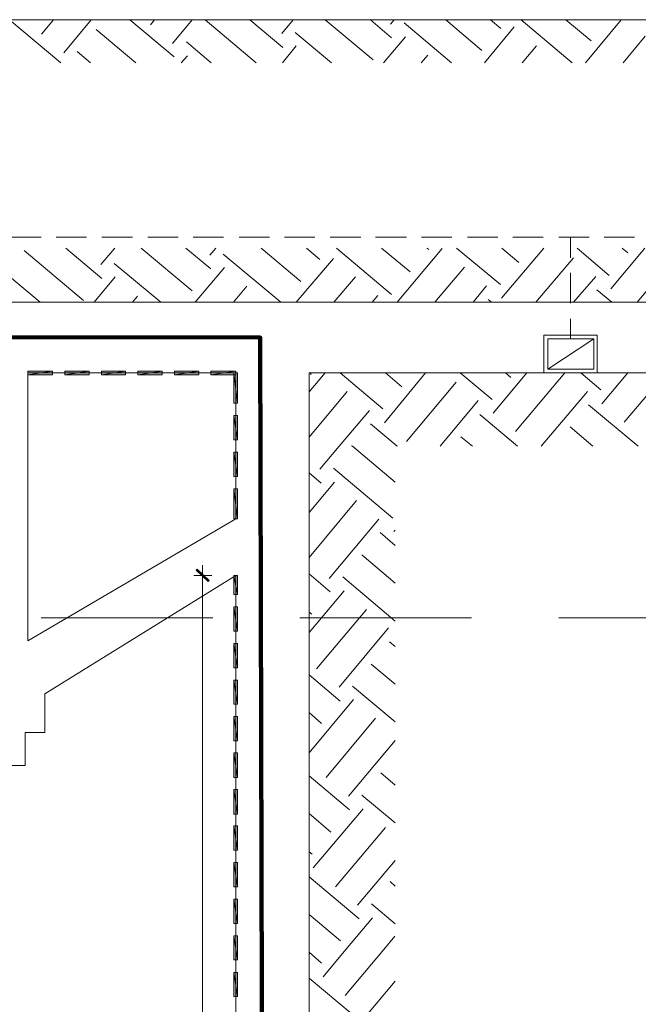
# Model space of a CAD drawing. Header units: inches. Extents: x 1504 to 12593, y -807 to 3183.
# Tile 99 of 256: x 3689 to 4196, y 1540 to 2347. Entities that reach past the tile are written whole.
import ezdxf

# ---------------------------------------------------------------- set-up
doc = ezdxf.new("R2010")
doc.units = ezdxf.units.IN
doc.header["$MEASUREMENT"] = 0
for name, color, linetype in [('at_Entity', 7, 'Continuous'), ('at_Rect', 7, 'Continuous'), ('at_Solid', 7, 'Continuous')]:
    doc.layers.add(name, color=color, linetype=linetype)

msp = doc.modelspace()

# ---------------------------------------------------------------- hatches: boundary and pattern name
at = {"layer": 'at_Solid', "lineweight": 15}
for points in [[(3716, 2055.57), (3716, 2058.52), (3695.69, 2055.57)], [(3716, 2058.52), (3695.69, 2055.57), (3695.69, 2058.52)], [(3745.96, 2055.57), (3745.96, 2058.52), (3726.1, 2055.57)], [(3745.96, 2058.52), (3726.1, 2055.57), (3726.1, 2058.52)], [(3775.97, 2055.57), (3775.97, 2058.52), (3756.11, 2055.57)], [(3775.97, 2058.52), (3756.11, 2055.57), (3756.11, 2058.52)], [(3805.93, 2055.57), (3805.93, 2058.52), (3786.07, 2055.57)], [(3805.93, 2058.52), (3786.07, 2055.57), (3786.07, 2058.52)], [(3835.94, 2055.57), (3835.94, 2058.52), (3816.09, 2055.57)], [(3835.94, 2058.52), (3816.09, 2055.57), (3816.09, 2058.52)], [(3866.35, 2055.57), (3866.35, 2058.52), (3845.66, 2055.57)], [(3866.35, 2058.52), (3845.66, 2055.57), (3845.66, 2058.52)], [(3864.66, 2032.33), (3867.62, 2032.33), (3864.66, 2057.26)], [(3867.62, 2032.33), (3864.66, 2057.26), (3867.62, 2057.26)], [(3864.66, 2002.35), (3867.62, 2002.35), (3864.66, 2022.2)], [(3867.62, 2002.35), (3864.66, 2022.2), (3867.62, 2022.2)], [(3864.66, 1972.35), (3867.62, 1972.35), (3864.66, 1992.2)], [(3867.62, 1972.35), (3864.66, 1992.2), (3867.62, 1992.2)], [(3864.66, 1937.72), (3867.62, 1937.72), (3864.66, 1962.21)], [(3867.62, 1937.72), (3864.66, 1962.21), (3867.62, 1962.21)], [(3834.67, 1896.32), (3833.83, 1895.47), (3844.39, 1887.03)], [(3833.83, 1895.47), (3844.39, 1887.03), (3843.54, 1886.18)], [(3864.66, 1875.63), (3867.62, 1875.63), (3864.66, 1891.25)], [(3867.62, 1875.63), (3864.66, 1891.25), (3867.62, 1891.25)], [(3864.66, 1845.63), (3867.62, 1845.63), (3864.66, 1865.49)], [(3867.62, 1845.63), (3864.66, 1865.49), (3867.62, 1865.49)], [(3864.66, 1815.64), (3867.62, 1815.64), (3864.66, 1835.5)], [(3867.62, 1815.64), (3864.66, 1835.5), (3867.62, 1835.5)], [(3864.66, 1785.65), (3867.62, 1785.65), (3864.66, 1805.51)], [(3867.62, 1785.65), (3864.66, 1805.51), (3867.62, 1805.51)], [(3864.66, 1755.66), (3867.62, 1755.66), (3864.66, 1775.51)], [(3867.62, 1755.66), (3864.66, 1775.51), (3867.62, 1775.51)], [(3864.66, 1725.67), (3867.62, 1725.67), (3864.66, 1745.95)], [(3867.62, 1725.67), (3864.66, 1745.95), (3867.62, 1745.95)], [(3864.66, 1695.68), (3867.62, 1695.68), (3864.66, 1715.96)], [(3867.62, 1695.68), (3864.66, 1715.96), (3867.62, 1715.96)], [(3864.66, 1666.11), (3867.62, 1666.11), (3864.66, 1685.97)], [(3867.62, 1666.11), (3864.66, 1685.97), (3867.62, 1685.97)], [(3864.66, 1636.12), (3867.62, 1636.12), (3864.66, 1655.97)], [(3867.62, 1636.12), (3864.66, 1655.97), (3867.62, 1655.97)], [(3864.66, 1606.13), (3867.62, 1606.13), (3864.66, 1625.98)], [(3867.62, 1606.13), (3864.66, 1625.98), (3867.62, 1625.98)], [(3864.66, 1576.14), (3867.62, 1576.14), (3864.66, 1596)], [(3867.62, 1576.14), (3864.66, 1596), (3867.62, 1596)], [(3864.66, 1546.15), (3867.62, 1546.15), (3864.66, 1566.01)], [(3867.62, 1546.15), (3864.66, 1566.01), (3867.62, 1566.01)]]:
    msp.add_hatch(color=7, dxfattribs=at).paths.add_polyline_path(points)

# ---------------------------------------------------------------- linework, layer by layer
at = {"lineweight": 100}
msp.add_lwpolyline([(2236.3, 2086.4), (3886.32, 2086.07), (3889.66, 680.04), (3653.02, 825.43), (3491.89, 823.56), (3490.02, 529.57), (2809.74, 529.57), (2809.74, 1931.09), (2247.38, 1931.09), (2247.38, 2086.16)], dxfattribs=at)
at = {"layer": 'at_Entity', "color": 7, "lineweight": 15}
for p, q in [((5473.59, 2346.6), (3192.6, 2346.6)), ((3680.91, 2346.6), (3722.75, 2311.12)), ((3707.13, 2334.77), (3716.84, 2346.6)), ((3725.26, 2319.57), (3747.63, 2346.6)), ((3779.32, 2346.6), (3815.67, 2316.19)), ((3796.22, 2342.38), (3799.63, 2346.6)), ((3814.4, 2327.17), (3830.45, 2346.6)), ((3841.01, 2346.6), (3882.83, 2311.12)), ((3877.76, 2346.6), (3904.79, 2323.79)), ((3903.94, 2335.2), (3913.24, 2346.6)), ((3939.43, 2346.6), (3978.71, 2313.65)), ((3976.6, 2346.6), (3993.92, 2331.82)), ((3993.07, 2342.8), (3996.03, 2346.6)), ((4004.05, 2344.07), (4042.92, 2311.12)), ((4038.27, 2346.6), (4067.84, 2321.26)), ((4069.95, 2311.12), (4094.45, 2340.69)), ((4075.02, 2346.6), (4083.47, 2339.42)), ((4099.94, 2346.6), (4141.76, 2311.12)), ((4136.69, 2346.6), (4157.39, 2329.28)), ((4152.74, 2311.12), (4181.89, 2346.6)), ((3751.87, 2338.58), (3784.4, 2311.12)), ((3914.93, 2336.04), (3944.5, 2311.12)), ((3987.16, 2311.12), (4005.32, 2332.66)), ((4183.58, 2311.12), (4201.74, 2333.08)), ((3825.8, 2328.44), (3846.08, 2311.12)), ((3904.37, 2311.12), (3915.78, 2325.06)), ((4100.78, 2311.12), (4112.61, 2325.06)), ((3736.25, 2320.41), (3747.24, 2311.12)), ((3821.58, 2311.12), (3826.65, 2317.03)), ((4018, 2311.12), (4023.48, 2317.46)), ((3692.74, 2157.36), (3741.33, 2116.39)), ((3726.94, 2159.48), (3756.5, 2134.55)), ((3755.67, 2145.96), (3767.1, 2159.48)), ((3788.64, 2159.48), (3830.45, 2124.42)), ((3825.38, 2159.48), (3845.66, 2142.58)), ((3844.81, 2153.56), (3849.88, 2159.48)), ((3855.79, 2154.41), (3903.1, 2115.13)), ((3887.05, 2159.48), (3919.58, 2132.02)), ((3924.22, 2159.48), (3935.2, 2150.18)), ((3948.72, 2159.48), (3993.92, 2121.46)), ((3985.47, 2159.48), (4009.13, 2140.05)), ((3998.56, 2115.13), (4035.31, 2159.05)), ((4022.64, 2159.48), (4024.33, 2158.21)), ((4047.14, 2159.48), (4083.04, 2129.49)), ((4083.89, 2118.51), (4118.52, 2159.48)), ((4084.31, 2159.48), (4098.25, 2147.65)), ((4145.98, 2159.48), (4172.17, 2137.09)), ((4173.44, 2126.11), (4201.32, 2159.48)), ((4182.73, 2159.48), (4187.38, 2155.67)), ((4194.98, 2115.13), (4232.15, 2159.48)), ((3766.66, 2146.81), (3804.7, 2115.13)), ((3915.78, 2115.13), (3946.19, 2151.03)), ((4112.19, 2115.13), (4143.03, 2151.45)), ((3677.56, 2138.78), (3705.85, 2115.13)), ((3832.98, 2115.13), (3857.06, 2143.43)), ((4029.4, 2115.13), (4053.48, 2143.85)), ((3750.2, 2115.13), (3767.49, 2135.82)), ((3946.61, 2115.13), (3964.35, 2135.82)), ((4143.03, 2115.13), (4161.19, 2136.25)), ((3864.24, 2115.13), (3875.22, 2128.22)), ((4060.66, 2115.13), (4071.64, 2128.64)), ((4162.03, 2125.26), (4174.28, 2115.13)), ((5473.59, 2115.13), (3192.6, 2115.13)), ((3781.44, 2115.13), (3785.68, 2120.19)), ((3977.87, 2115.13), (3982.51, 2120.62)), ((4072.91, 2117.24), (4075.86, 2115.13)), ((3716, 2058.52), (3695.69, 2055.57)), ((3716, 2058.52), (3695.69, 2055.57)), ((3695.69, 2055.57), (3695.69, 2058.52)), ((3695.69, 2058.52), (3716, 2058.52)), ((3695.69, 2055.57), (3695.69, 2058.52)), ((3716, 2055.57), (3716, 2058.52)), ((3745.96, 2058.52), (3726.1, 2055.57)), ((3745.96, 2058.52), (3726.1, 2055.57)), ((3726.1, 2055.57), (3726.1, 2058.52)), ((3726.1, 2058.52), (3745.96, 2058.52)), ((3745.96, 2055.57), (3745.96, 2058.52)), ((3775.97, 2058.52), (3756.11, 2055.57)), ((3775.97, 2058.52), (3756.11, 2055.57)), ((3756.11, 2055.57), (3756.11, 2058.52)), ((3756.11, 2058.52), (3775.97, 2058.52)), ((3775.97, 2055.57), (3775.97, 2058.52)), ((3805.93, 2058.52), (3786.07, 2055.57)), ((3805.93, 2058.52), (3786.07, 2055.57)), ((3786.07, 2055.57), (3786.07, 2058.52)), ((3786.07, 2058.52), (3805.93, 2058.52)), ((3805.93, 2055.57), (3805.93, 2058.52)), ((3835.94, 2058.52), (3816.09, 2055.57)), ((3835.94, 2058.52), (3816.09, 2055.57)), ((3816.09, 2055.57), (3816.09, 2058.52)), ((3816.09, 2058.52), (3835.94, 2058.52)), ((3835.94, 2055.57), (3835.94, 2058.52)), ((3866.35, 2058.52), (3845.66, 2055.57)), ((3866.35, 2058.52), (3845.66, 2055.57)), ((3845.66, 2055.57), (3845.66, 2058.52)), ((3845.66, 2058.52), (3866.35, 2058.52)), ((3866.35, 2055.57), (3866.35, 2058.52)), ((3866.35, 2057.26), (3695.69, 2057.26)), ((3695.69, 1837.61), (3695.69, 2057.26)), ((3695.69, 2055.57), (3716, 2055.57)), ((3726.1, 2055.57), (3745.96, 2055.57)), ((3756.11, 2055.57), (3775.97, 2055.57)), ((3786.07, 2055.57), (3805.93, 2055.57)), ((3816.09, 2055.57), (3835.94, 2055.57)), ((3845.66, 2055.57), (3866.35, 2055.57)), ((3867.62, 2032.33), (3864.66, 2057.26)), ((3864.66, 2057.26), (3864.66, 2032.33)), ((3867.62, 2032.33), (3864.66, 2057.26)), ((3864.66, 2057.26), (3867.62, 2057.26)), ((3864.66, 2057.26), (3867.62, 2057.26)), ((3866.35, 2057.26), (3866.35, 1937.72)), ((3867.62, 2057.26), (3867.62, 2032.33)), ((5473.59, 2057.26), (3926.34, 2057.26)), ((3926.34, 2057.26), (3926.34, 559.42)), ((3926.34, 2041.63), (3939.43, 2057.26)), ((3927.18, 2057.26), (3928.02, 2055.99)), ((3951.68, 2057.26), (3986.74, 2027.69)), ((3988, 2016.28), (4021.79, 2057.26)), ((3988.85, 2057.26), (4002.37, 2045.85)), ((4006.17, 2001.07), (4046.72, 2049.65)), ((4050.1, 2057.26), (4076.29, 2035.29)), ((4077.13, 2024.31), (4104.59, 2057.26)), ((4087.27, 2057.26), (4091.49, 2053.45)), ((4095.29, 2009.1), (4135.85, 2057.26)), ((4148.94, 2057.26), (4165.41, 2043.32)), ((4166.26, 2031.91), (4187.38, 2057.26)), ((4184.42, 2016.71), (4218.63, 2057.26)), ((3926.34, 2004.46), (3957.59, 2042.05)), ((4116.42, 1997.28), (4154.43, 2042.05)), ((4033.62, 1997.28), (4064.88, 2034.45)), ((3864.66, 2032.33), (3867.62, 2032.33)), ((3950.83, 1997.28), (3975.75, 2026.42)), ((4155.28, 2031.07), (4195.82, 1997.28)), ((3867.62, 2002.35), (3864.66, 2022.2)), ((3864.66, 2022.2), (3864.66, 2002.35)), ((3867.62, 2002.35), (3864.66, 2022.2)), ((3864.66, 2022.2), (3867.62, 2022.2)), ((3867.62, 2022.2), (3867.62, 2002.35)), ((4066.15, 2023.04), (4096.98, 1997.28)), ((3976.6, 2015.44), (3998.56, 1997.28)), ((4140.07, 2012.9), (4158.65, 1997.28)), ((3864.66, 2002.35), (3867.62, 2002.35)), ((4050.52, 2004.88), (4060.24, 1997.28)), ((3935.2, 1978.27), (3950.83, 1997.28)), ((3961.39, 1997.28), (3961.39, 1997.69)), ((3961.82, 1997.28), (3996.87, 1967.71)), ((3867.62, 1972.35), (3864.66, 1992.2)), ((3864.66, 1992.2), (3864.66, 1972.35)), ((3867.62, 1972.35), (3864.66, 1992.2)), ((3864.66, 1992.2), (3867.62, 1992.2)), ((3867.62, 1992.2), (3867.62, 1972.35)), ((3946.19, 1979.11), (3994.77, 1938.14)), ((3864.66, 1972.35), (3867.62, 1972.35)), ((3926.34, 1975.31), (3936.05, 1966.87)), ((3867.62, 1937.72), (3864.66, 1962.21)), ((3864.66, 1962.21), (3864.66, 1937.72)), ((3867.62, 1937.72), (3864.66, 1962.21)), ((3864.66, 1962.21), (3867.62, 1962.21)), ((3867.62, 1962.21), (3867.62, 1937.72)), ((3926.34, 1942.78), (3947.03, 1967.71)), ((3926.34, 1906.04), (3965.19, 1952.5)), ((3695.69, 1837.61), (3866.35, 1937.72)), ((3864.66, 1937.72), (3867.62, 1937.72)), ((3942.8, 1888.72), (3983.36, 1937.29)), ((3995.61, 1927.16), (3996.87, 1928.42)), ((3984.62, 1926.31), (3996.87, 1915.75)), ((3969.42, 1908.15), (3996.87, 1884.91)), ((3834.67, 1896.32), (3833.83, 1895.47)), ((3844.39, 1887.03), (3834.67, 1896.32)), ((3838.9, 1883.23), (3838.9, 1899.7)), ((3709.64, 1794.1), (3866.35, 1891.25)), ((3831.72, 1891.25), (3846.5, 1891.25)), ((3833.83, 1895.47), (3844.39, 1887.03)), ((3833.83, 1895.47), (3844.39, 1887.03)), ((3843.54, 1886.18), (3833.83, 1895.47)), ((3843.97, 1886.6), (3834.25, 1895.9)), ((3867.62, 1875.63), (3864.66, 1891.25)), ((3864.66, 1891.25), (3864.66, 1875.63)), ((3867.62, 1875.63), (3864.66, 1891.25)), ((3864.66, 1891.25), (3867.62, 1891.25)), ((3864.66, 1891.25), (3867.62, 1891.25)), ((3866.35, 1891.25), (3866.35, 742.32)), ((3867.62, 1891.25), (3867.62, 1875.63)), ((3926.34, 1892.52), (3943.65, 1877.73)), ((3953.79, 1889.99), (3996.87, 1853.66)), ((3838.9, 1885.76), (3838.9, 747.82)), ((3844.39, 1887.03), (3843.54, 1886.18)), ((3864.66, 1875.63), (3867.62, 1875.63)), ((3926.34, 1844.37), (3955.06, 1878.58)), ((3867.62, 1845.63), (3864.66, 1865.49)), ((3864.66, 1865.49), (3864.66, 1845.63)), ((3867.62, 1845.63), (3864.66, 1865.49)), ((3864.66, 1865.49), (3867.62, 1865.49)), ((3867.62, 1865.49), (3867.62, 1845.63)), ((3847.35, 1856.61), (3706.68, 1856.61)), ((4059.39, 1856.61), (3918.73, 1856.61)), ((3926.34, 1861.26), (3928.45, 1859.57)), ((3932.24, 1814.8), (3973.22, 1863.37)), ((4271.43, 1856.61), (4130.78, 1856.61)), ((3950.83, 1799.59), (3991.38, 1848.17)), ((3864.66, 1845.63), (3867.62, 1845.63)), ((3867.62, 1815.64), (3864.66, 1835.5)), ((3864.66, 1835.5), (3864.66, 1815.64)), ((3867.62, 1815.64), (3864.66, 1835.5)), ((3864.66, 1835.5), (3867.62, 1835.5)), ((3867.62, 1835.5), (3867.62, 1815.64)), ((3992.23, 1836.76), (3996.87, 1832.96)), ((3864.66, 1815.64), (3867.62, 1815.64)), ((3977.02, 1818.6), (3996.87, 1802.13)), ((3926.34, 1809.73), (3951.68, 1788.18)), ((3867.62, 1785.65), (3864.66, 1805.51)), ((3864.66, 1805.51), (3864.66, 1785.65)), ((3867.62, 1785.65), (3864.66, 1805.51)), ((3864.66, 1805.51), (3867.62, 1805.51)), ((3867.62, 1805.51), (3867.62, 1785.65)), ((3961.82, 1800.44), (3996.87, 1771.29)), ((3709.64, 1762.42), (3709.64, 1794.1)), ((3864.66, 1785.65), (3867.62, 1785.65)), ((3926.34, 1745.95), (3962.66, 1789.46)), ((3867.62, 1755.66), (3864.66, 1775.51)), ((3864.66, 1775.51), (3864.66, 1755.66)), ((3867.62, 1755.66), (3864.66, 1775.51)), ((3864.66, 1775.51), (3867.62, 1775.51)), ((3867.62, 1775.51), (3867.62, 1755.66)), ((3926.34, 1778.9), (3936.47, 1770.03)), ((3940.27, 1725.67), (3980.82, 1774.25)), ((3693.57, 1735.39), (3693.57, 1762.42)), ((3693.57, 1762.42), (3709.64, 1762.42)), ((3864.66, 1755.66), (3867.62, 1755.66)), ((3958.44, 1710.47), (3996.87, 1756.08)), ((3867.62, 1725.67), (3864.66, 1745.95)), ((3864.66, 1745.95), (3864.66, 1725.67)), ((3867.62, 1725.67), (3864.66, 1745.95)), ((3864.66, 1745.95), (3867.62, 1745.95)), ((3867.62, 1745.95), (3867.62, 1725.67)), ((3626.85, 1735.39), (3693.57, 1735.39)), ((3926.34, 1726.94), (3959.28, 1699.06)), ((3985.05, 1729.47), (3996.87, 1719.34)), ((3864.66, 1725.67), (3867.62, 1725.67)), ((3867.62, 1695.68), (3864.66, 1715.96)), ((3864.66, 1715.96), (3864.66, 1695.68)), ((3867.62, 1695.68), (3864.66, 1715.96)), ((3864.66, 1715.96), (3867.62, 1715.96)), ((3867.62, 1715.96), (3867.62, 1695.68)), ((3969.42, 1711.31), (3996.87, 1688.5)), ((3864.66, 1695.68), (3867.62, 1695.68)), ((3926.34, 1696.11), (3944.08, 1680.9)), ((3929.71, 1651.75), (3970.69, 1699.91)), ((3867.62, 1666.11), (3864.66, 1685.97)), ((3864.66, 1685.97), (3864.66, 1666.11)), ((3867.62, 1666.11), (3864.66, 1685.97)), ((3864.66, 1685.97), (3867.62, 1685.97)), ((3867.62, 1685.97), (3867.62, 1666.11)), ((3947.88, 1636.12), (3988.85, 1684.7)), ((3864.66, 1666.11), (3867.62, 1666.11)), ((3926.34, 1664.84), (3928.87, 1662.74)), ((3867.62, 1636.12), (3864.66, 1655.97)), ((3864.66, 1655.97), (3864.66, 1636.12)), ((3867.62, 1636.12), (3864.66, 1655.97)), ((3864.66, 1655.97), (3867.62, 1655.97)), ((3867.62, 1655.97), (3867.62, 1636.12)), ((3966.04, 1620.92), (3996.87, 1657.66)), ((3926.34, 1644.15), (3967.31, 1609.93)), ((3992.65, 1640.35), (3996.87, 1636.54)), ((3864.66, 1636.12), (3867.62, 1636.12)), ((3867.62, 1606.13), (3864.66, 1625.98)), ((3864.66, 1625.98), (3864.66, 1606.13)), ((3867.62, 1606.13), (3864.66, 1625.98)), ((3864.66, 1625.98), (3867.62, 1625.98)), ((3867.62, 1625.98), (3867.62, 1606.13)), ((3977.44, 1622.18), (3996.87, 1605.71)), ((3864.66, 1606.13), (3867.62, 1606.13)), ((3926.34, 1613.31), (3952.1, 1591.77)), ((3956.32, 1584.59), (3978.29, 1610.78)), ((3867.62, 1576.14), (3864.66, 1596)), ((3864.66, 1596), (3864.66, 1576.14)), ((3867.62, 1576.14), (3864.66, 1596)), ((3864.66, 1596), (3867.62, 1596)), ((3867.62, 1596), (3867.62, 1576.14)), ((3987.58, 1584.59), (3996.45, 1595.57)), ((3926.34, 1582.48), (3936.47, 1573.61)), ((3937.74, 1562.2), (3956.32, 1584.59)), ((3955.9, 1546.99), (3987.58, 1584.59)), ((3864.66, 1576.14), (3867.62, 1576.14)), ((3867.62, 1546.15), (3864.66, 1566.01)), ((3864.66, 1566.01), (3864.66, 1546.15)), ((3867.62, 1546.15), (3864.66, 1566.01)), ((3864.66, 1566.01), (3867.62, 1566.01)), ((3867.62, 1566.01), (3867.62, 1546.15)), ((3926.34, 1561.36), (3974.91, 1520.81)), ((3974.07, 1531.79), (3996.87, 1558.83)), ((3864.66, 1546.15), (3867.62, 1546.15))]:
    msp.add_line(p, q, dxfattribs=at)
at = {"layer": 'at_Entity', "color": 150, "lineweight": 15, "true_color": 0x007eff}
for p, q in [((3706.68, 2168.35), (3681.75, 2168.35)), ((3743.84, 2168.35), (3718.96, 2168.35)), ((3781.44, 2168.35), (3756.5, 2168.35)), ((3819.05, 2168.35), (3794.1, 2168.35)), ((3856.22, 2168.35), (3831.29, 2168.35)), ((3893.81, 2168.35), (3868.89, 2168.35)), ((3930.98, 2168.35), (3906.06, 2168.35)), ((3968.57, 2168.35), (3943.65, 2168.35)), ((4006.17, 2168.35), (3980.82, 2168.35)), ((4043.34, 2168.35), (4018.42, 2168.35)), ((4080.93, 2168.35), (4056.01, 2168.35)), ((4118.11, 2168.35), (4093.18, 2168.35)), ((4155.7, 2168.35), (4130.78, 2168.35)), ((4140.49, 2151.45), (4140.49, 2168.35)), ((4192.87, 2168.35), (4167.95, 2168.35)), ((4140.49, 2114.28), (4140.49, 2139.2)), ((4140.49, 2085.14), (4140.49, 2101.61)), ((4159.5, 2085.14), (4121.9, 2060.21))]:
    msp.add_line(p, q, dxfattribs=at)
at = {"layer": 'at_Rect', "color": 150, "lineweight": 15, "true_color": 0x007eff}
for p, q in [((4118.53, 2088.09), (4162.46, 2088.09)), ((4118.53, 2088.09), (4118.53, 2057.26)), ((4121.9, 2085.14), (4159.5, 2085.14)), ((4121.9, 2085.14), (4121.9, 2060.21)), ((4159.5, 2060.21), (4159.5, 2085.14)), ((4162.46, 2057.26), (4162.46, 2088.09)), ((4159.5, 2060.21), (4121.9, 2060.21)), ((4162.46, 2057.26), (4118.53, 2057.26))]:
    msp.add_line(p, q, dxfattribs=at)

doc.saveas('drawing.dxf')
